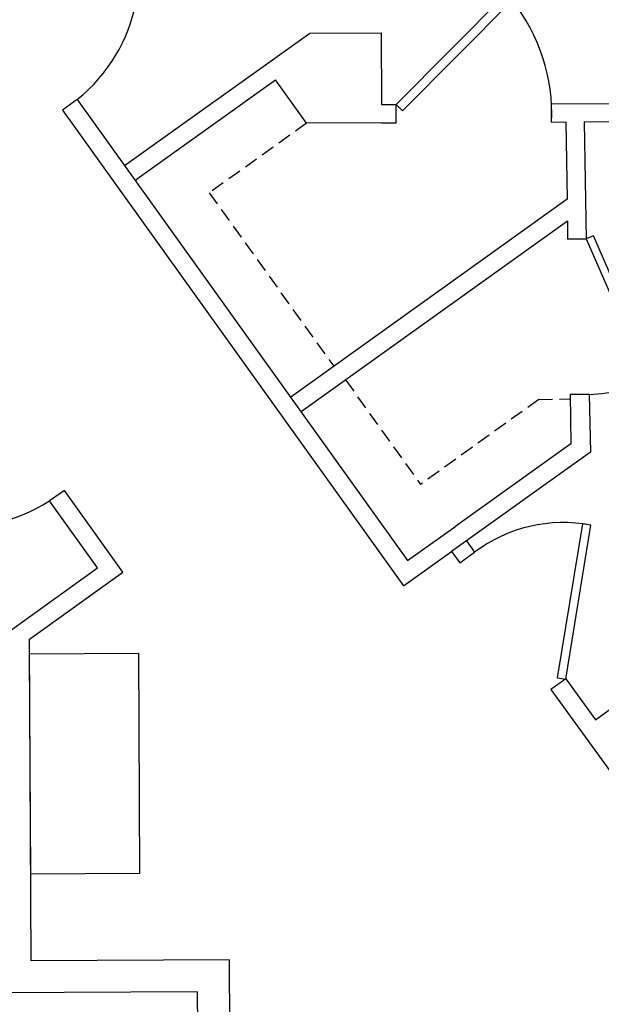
# Model space of a CAD drawing. Header units: inches. Extents: x -3371 to 2763, y -983 to 646.
# Tile 7 of 96: x -2185 to -2058, y -662 to -446. Entities that reach past the tile are written whole.
import ezdxf

# ---------------------------------------------------------------- set-up
doc = ezdxf.new("R2010")
doc.units = ezdxf.units.IN
doc.header["$LTSCALE"] = 12
doc.header["$MEASUREMENT"] = 0
doc.linetypes.add('DASHED2', pattern=[0.375, 0.25, -0.125])
doc.layers.add('White', color=7, linetype='Continuous')

msp = doc.modelspace()

# ---------------------------------------------------------------- linework, layer by layer
for p, q in [((-2061.05, -493.91), (-2065.15, -493.97)), ((-2060.39, -528.03), (-2064.62, -528.05))]:
    msp.add_line(p, q)
at = {"linetype": 'DASHED2'}
msp.add_line((-2071.44, -529.12), (-2064.6, -529.02), dxfattribs=at)
for centre, radius, start, end in [((-2062.21, -489.08), 38.99, 272.6841, 294.8406), ((-2066.17, -588.35), 32.19, 79.0508, 127.0944)]:
    msp.add_arc(centre, radius, start, end)
at = {"layer": 'White', "color": 7}
for p, q in [((-2162.4, -477.77), (-2121.77, -448.71)), ((-2121.77, -448.71), (-2106.1, -448.62)), ((-2106.1, -448.62), (-2106.01, -464.42)), ((-2160.07, -481.03), (-2129.28, -458.99)), ((-2122.48, -468.5), (-2129.28, -458.99)), ((-2172.79, -463.28), (-2176.04, -465.61)), ((-2172.79, -463.28), (-2100.27, -564.46)), ((-2102.78, -468.4), (-2102.8, -464.4)), ((-2068.68, -464.23), (-1924.33, -463.51)), ((-2068.66, -468.23), (-2068.68, -464.23)), ((-2176.04, -465.61), (-2101.2, -570.03)), ((-2105.99, -468.42), (-2122.48, -468.5)), ((-2068.66, -468.23), (-2065.55, -468.21)), ((-2065.55, -468.26), (-2065.29, -485.15)), ((-2061.55, -468.19), (-1903.27, -467.4)), ((-2061.55, -468.19), (-2061.05, -493.91)), ((-2065.29, -485.15), (-2125.95, -528.63)), ((-2065.21, -490.01), (-2123.62, -531.88)), ((-2065.21, -490.01), (-2065.15, -493.97)), ((-2064.62, -528.05), (-2064.45, -538.88)), ((-2060.39, -528.03), (-2060.14, -540.68)), ((-2064.45, -538.88), (-2089.7, -556.97)), ((-2060.14, -540.68), (-2090.62, -562.53)), ((-2175.63, -549.08), (-2178.88, -551.41)), ((-2162.78, -567.01), (-2175.63, -549.08)), ((-2168.35, -566.1), (-2178.88, -551.41)), ((-2100.27, -564.46), (-2089.7, -556.97)), ((-2087.37, -560.2), (-2085.59, -562.67)), ((-2101.2, -570.03), (-2090.62, -562.53)), ((-2090.62, -562.53), (-2088.83, -565.01)), ((-2088.85, -565.02), (-2085.59, -562.67)), ((-2191.26, -582.59), (-2168.35, -566.1)), ((-2183.26, -581.77), (-2162.78, -567.01)), ((-2183.26, -582.55), (-2183.26, -581.77)), ((-2182.91, -652.37), (-2183.26, -582.55)), ((-2059.05, -599.48), (-2038.96, -584.75)), ((-2065.56, -590.44), (-2068.81, -592.78)), ((-2065.56, -590.44), (-2059.05, -599.48)), ((-2068.81, -592.78), (-2049.69, -619.3)), ((-2139.41, -652.14), (-2182.91, -652.37)), ((-2138.13, -894.82), (-2139.41, -652.14)), ((-2146.38, -659.18), (-2269.82, -659.83)), ((-2145.13, -894.86), (-2146.38, -659.18))]:
    msp.add_line(p, q, dxfattribs=at)
at = {"layer": 'White'}
for p, q in [((-2106.01, -464.42), (-2102.8, -464.4)), ((-2105.99, -468.42), (-2102.78, -468.4))]:
    msp.add_line(p, q, dxfattribs=at)
at = {"layer": 'White', "color": 7, "linetype": 'DASHED2'}
for p, q in [((-2122.48, -468.5), (-2143.79, -483.78)), ((-2143.81, -483.76), (-2116.5, -521.85)), ((-2113.87, -524.89), (-2097.46, -547.77)), ((-2071.44, -529.12), (-2097.46, -547.77))]:
    msp.add_line(p, q, dxfattribs=at)
at = {"layer": 'White', "color": 7, "linetype": 'Continuous'}
for points in [[(-2102.8, -464.4), (-2078.78, -440.16), (-2077.35, -441.58), (-2101.38, -465.81)], [(-2061.05, -493.9), (-2047.43, -525.16), (-2045.83, -524.47), (-2059.46, -493.2)], [(-2060.05, -556.74), (-2061.9, -556.44), (-2067.42, -590.23), (-2065.58, -590.53)], [(-2085.59, -562.67), (-2085.59, -562.67), (-2085.59, -562.67), (-2085.59, -562.67)], [(-2183.25, -584.99), (-2159.38, -584.86), (-2159.12, -633.17), (-2182.99, -633.3)]]:
    msp.add_lwpolyline(points, close=True, dxfattribs=at)
for centre, radius, start, end in [((-2195.56, -434.94), 36.35, 308.783, 28.6719), ((-2108.33, -466.43), 39.71, 357.3996, 38.7379), ((-2198.26, -520.94), 36.12, 219.8163, 302.4523)]:
    msp.add_arc(centre, radius, start, end, dxfattribs=at)

doc.saveas('drawing.dxf')
